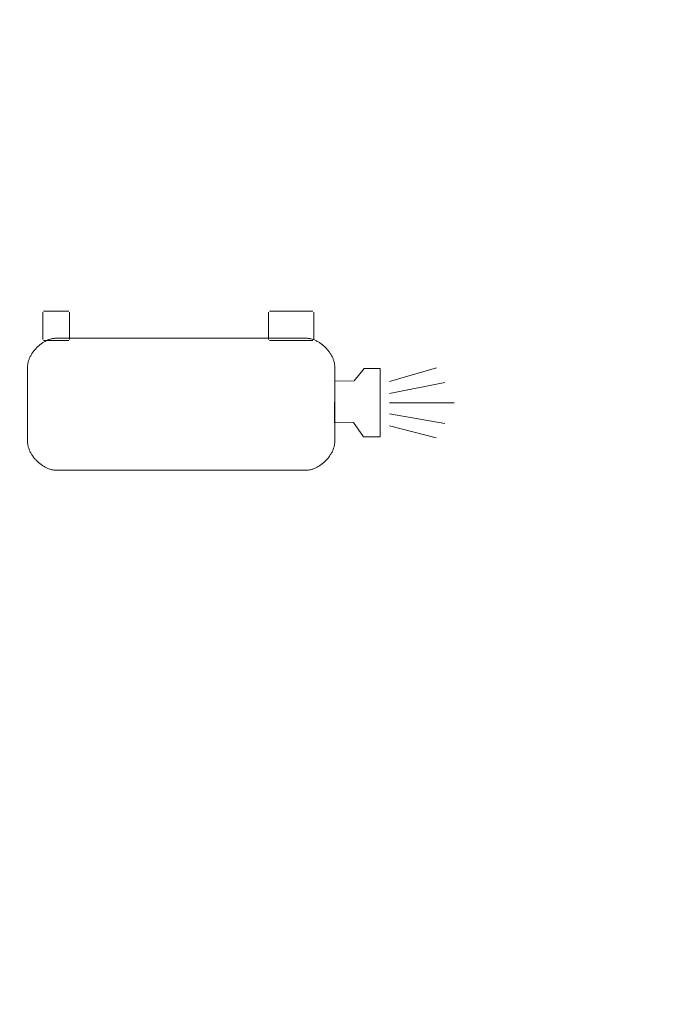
# Model space of a CAD drawing. Header units: millimetres. Extents: x 3925 to 5043, y -86 to 778.
# Tile 68 of 157: x 4404.8 to 4409.77, y 434.47 to 441.9. Entities that reach past the tile are written whole.
import ezdxf

# ---------------------------------------------------------------- set-up
doc = ezdxf.new("R2010")
doc.units = ezdxf.units.MM
doc.header["$LTSCALE"] = 46.255
doc.header["$PDMODE"] = 3
doc.header["$PDSIZE"] = 1
doc.layers.get('Defpoints').update_dxf_attribs({"linetype": 'CONTINUOUS'})
doc.layers.add('140-154101-01_RIGGDXF_DIMENSION', color=7, linetype='CONTINUOUS')
doc.layers.add('H30K-TOP-COVDXF_CONTINUOUS_LINE', color=7, linetype='CONTINUOUS')
doc.styles.add('SLDTEXTSTYLE0', font='arialbd.ttf', dxfattribs={"height": 5.5})
doc.dimstyles.new('SLDDIMSTYLE2', dxfattribs={"dimtxt": 5.650301, "dimasz": 4.572, "dimexe": 0, "dimexo": 0.0625, "dimgap": 1.412575, "dimtad": 0, "dimtih": 1, "dimtoh": 1, "dimlfac": 3.5, "dimrnd": 1e-09, "dimzin": 4, "dimdsep": 46, "dimtxsty": 'SLDTEXTSTYLE0', "dimsah": 1, "dimcen": 0.09, "dimadec": 0, "dimazin": 1, "dimtol": 1, "dimtp": 0.5, "dimtm": 0.5, "dimtfac": 1, "dimtdec": 1, "dimtofl": 0, "dimtmove": 0, "dimatfit": 3, "dimfxl": 1, "dimfrac": 2, "dimtolj": 1, "dimarcsym": 0})

# ---------------------------------------------------------------- blocks, each defined once
blk = doc.blocks.new('*D71')
at = {"layer": '140-154101-01_RIGGDXF_DIMENSION', "color": 0, "linetype": 'Continuous', "lineweight": -2}
for p, q in [((4325.461, 463.5558), (4325.461, 362.4572)), ((4496.711, 463.5558), (4496.711, 362.4572)), ((4492.711, 362.4572), (4329.461, 362.4572))]:
    blk.add_line(p, q, dxfattribs=at)
at = {"layer": '140-154101-01_RIGGDXF_DIMENSION', "color": 0, "linetype": 'Continuous'}
for points in [[(4329.461, 363.1239), (4329.461, 361.7905), (4325.461, 362.4572)], [(4492.711, 363.1239), (4492.711, 361.7905), (4496.711, 362.4572)]]:
    blk.add_solid(points, dxfattribs=at)
at = {"layer": 'Defpoints', "color": 0, "linetype": 'Continuous'}
for p in [(4325.461, 463.6183), (4496.711, 463.6183), (4325.461, 362.4572)]:
    blk.add_point(p, dxfattribs=at)
at = {"layer": '140-154101-01_RIGGDXF_DIMENSION', "color": 0, "linetype": 'Continuous', "insert": (4414.4397, 367.4057), "char_height": 5.5, "attachment_point": 5, "style": 'SLDTEXTSTYLE0'}
blk.add_mtext('\\A1;685.00 [26.97]', dxfattribs=at)

msp = doc.modelspace()

# ---------------------------------------------------------------- linework, layer by layer
at = {"layer": 'H30K-TOP-COVDXF_CONTINUOUS_LINE', "color": 7, "linetype": 'Continuous', "lineweight": 0}
for p, q in [((4404.9698, 439.4874), (4404.9698, 439.6947)), ((4404.9737, 439.7011), (4405.1662, 439.7011)), ((4405.17, 439.6947), (4405.17, 439.4874)), ((4406.6726, 439.4874), (4406.6726, 439.6947)), ((4406.6792, 439.7011), (4407.0085, 439.7011)), ((4407.0148, 439.6947), (4407.0148, 439.4874)), ((4405.1662, 439.4808), (4404.9737, 439.4808)), ((4405.0719, 439.4979), (4406.9557, 439.4979)), ((4407.0085, 439.4808), (4406.6792, 439.4808)), ((4404.8546, 438.7195), (4404.8546, 439.2805)), ((4407.173, 439.2805), (4407.173, 438.7195)), ((4407.3943, 439.2693), (4407.3184, 439.1766)), ((4407.5157, 439.2693), (4407.3943, 439.2693)), ((4407.5157, 438.755), (4407.5157, 439.2693)), ((4407.5864, 439.1704), (4407.9397, 439.2751)), ((4407.1726, 439.1759), (4407.1699, 438.8605)), ((4407.3144, 439.1732), (4407.1726, 439.1759)), ((4407.5859, 439.0808), (4408.0034, 439.1636)), ((4407.5857, 439.01), (4408.073, 439.01)), ((4407.5859, 438.9271), (4408.0034, 438.8538)), ((4407.1699, 438.8605), (4407.3151, 438.8612)), ((4407.3151, 438.8612), (4407.3895, 438.755)), ((4407.5859, 438.8381), (4407.9392, 438.7456)), ((4407.3895, 438.755), (4407.5157, 438.755)), ((4406.9557, 438.5021), (4405.0719, 438.5021))]:
    msp.add_line(p, q, dxfattribs=at)
for points in [[(4404.8546, 439.2805), (4404.8547, 439.2862), (4404.855, 439.292), (4404.8556, 439.2977), (4404.8564, 439.3035), (4404.8574, 439.3092), (4404.8586, 439.315), (4404.8601, 439.3207), (4404.8617, 439.3265), (4404.8635, 439.3322), (4404.8656, 439.3379), (4404.8678, 439.3436), (4404.8702, 439.3493), (4404.8728, 439.3549), (4404.8755, 439.3605), (4404.8784, 439.3661), (4404.8815, 439.3716), (4404.8847, 439.377), (4404.8881, 439.3824), (4404.8917, 439.3877), (4404.8954, 439.393), (4404.8992, 439.3982), (4404.9031, 439.4033), (4404.9072, 439.4084), (4404.9115, 439.4133), (4404.9158, 439.4182), (4404.9202, 439.423), (4404.9248, 439.4276), (4404.9295, 439.4322), (4404.9342, 439.4366), (4404.9391, 439.441), (4404.944, 439.4452), (4404.9491, 439.4493), (4404.9542, 439.4532), (4404.9594, 439.4571), (4404.9647, 439.4607), (4404.97, 439.4643), (4404.9754, 439.4677), (4404.9809, 439.4709), (4404.9864, 439.474), (4404.9919, 439.4769), (4404.9975, 439.4797), (4405.0031, 439.4822), (4405.0088, 439.4846), (4405.0145, 439.4869), (4405.0202, 439.4889), (4405.0259, 439.4907), (4405.0317, 439.4923), (4405.0374, 439.4938), (4405.0432, 439.495), (4405.049, 439.496), (4405.0547, 439.4968), (4405.0605, 439.4974), (4405.0662, 439.4977), (4405.0719, 439.4979)], [(4406.9557, 439.4979), (4406.9614, 439.4977), (4406.9671, 439.4974), (4406.9728, 439.4968), (4406.9786, 439.496), (4406.9844, 439.495), (4406.9901, 439.4938), (4406.9959, 439.4923), (4407.0016, 439.4907), (4407.0074, 439.4889), (4407.0131, 439.4869), (4407.0188, 439.4846), (4407.0244, 439.4822), (4407.0301, 439.4797), (4407.0357, 439.4769), (4407.0412, 439.474), (4407.0467, 439.4709), (4407.0522, 439.4677), (4407.0576, 439.4643), (4407.0629, 439.4607), (4407.0682, 439.4571), (4407.0734, 439.4532), (4407.0785, 439.4493), (4407.0835, 439.4452), (4407.0885, 439.441), (4407.0933, 439.4366), (4407.0981, 439.4322), (4407.1028, 439.4276), (4407.1073, 439.423), (4407.1118, 439.4182), (4407.1161, 439.4133), (4407.1203, 439.4084), (4407.1244, 439.4033), (4407.1284, 439.3982), (4407.1322, 439.393), (4407.1359, 439.3877), (4407.1394, 439.3824), (4407.1428, 439.377), (4407.1461, 439.3716), (4407.1492, 439.3661), (4407.1521, 439.3605), (4407.1548, 439.3549), (4407.1574, 439.3493), (4407.1598, 439.3436), (4407.162, 439.3379), (4407.164, 439.3322), (4407.1659, 439.3265), (4407.1675, 439.3207), (4407.1689, 439.315), (4407.1702, 439.3092), (4407.1712, 439.3035), (4407.172, 439.2977), (4407.1726, 439.292), (4407.1729, 439.2862), (4407.173, 439.2805)], [(4405.0719, 438.5021), (4405.0662, 438.5023), (4405.0605, 438.5026), (4405.0547, 438.5032), (4405.049, 438.504), (4405.0432, 438.505), (4405.0374, 438.5062), (4405.0317, 438.5077), (4405.0259, 438.5093), (4405.0202, 438.5111), (4405.0145, 438.5131), (4405.0088, 438.5154), (4405.0031, 438.5178), (4404.9975, 438.5203), (4404.9919, 438.5231), (4404.9864, 438.526), (4404.9809, 438.5291), (4404.9754, 438.5323), (4404.97, 438.5357), (4404.9647, 438.5393), (4404.9594, 438.5429), (4404.9542, 438.5468), (4404.9491, 438.5507), (4404.944, 438.5548), (4404.9391, 438.559), (4404.9342, 438.5634), (4404.9295, 438.5678), (4404.9248, 438.5724), (4404.9202, 438.5771), (4404.9158, 438.5818), (4404.9115, 438.5867), (4404.9072, 438.5916), (4404.9031, 438.5967), (4404.8992, 438.6018), (4404.8954, 438.607), (4404.8917, 438.6123), (4404.8881, 438.6176), (4404.8847, 438.623), (4404.8815, 438.6285), (4404.8784, 438.634), (4404.8755, 438.6395), (4404.8728, 438.6451), (4404.8702, 438.6507), (4404.8678, 438.6564), (4404.8656, 438.6621), (4404.8635, 438.6678), (4404.8617, 438.6735), (4404.8601, 438.6793), (4404.8586, 438.685), (4404.8574, 438.6908), (4404.8564, 438.6966), (4404.8556, 438.7023), (4404.855, 438.7081), (4404.8547, 438.7138), (4404.8546, 438.7195)], [(4407.173, 438.7195), (4407.1729, 438.7138), (4407.1726, 438.7081), (4407.172, 438.7023), (4407.1712, 438.6966), (4407.1702, 438.6908), (4407.1689, 438.685), (4407.1675, 438.6793), (4407.1659, 438.6735), (4407.164, 438.6678), (4407.162, 438.6621), (4407.1598, 438.6564), (4407.1574, 438.6507), (4407.1548, 438.6451), (4407.1521, 438.6395), (4407.1492, 438.634), (4407.1461, 438.6284), (4407.1428, 438.623), (4407.1394, 438.6176), (4407.1359, 438.6123), (4407.1322, 438.607), (4407.1284, 438.6018), (4407.1244, 438.5967), (4407.1203, 438.5916), (4407.1161, 438.5867), (4407.1118, 438.5818), (4407.1073, 438.5771), (4407.1028, 438.5724), (4407.0981, 438.5678), (4407.0933, 438.5634), (4407.0885, 438.559), (4407.0835, 438.5548), (4407.0785, 438.5507), (4407.0734, 438.5468), (4407.0682, 438.5429), (4407.0629, 438.5393), (4407.0576, 438.5357), (4407.0522, 438.5323), (4407.0467, 438.5291), (4407.0412, 438.526), (4407.0357, 438.5231), (4407.0301, 438.5203), (4407.0244, 438.5178), (4407.0188, 438.5154), (4407.0131, 438.5131), (4407.0074, 438.5111), (4407.0016, 438.5093), (4406.9959, 438.5077), (4406.9901, 438.5062), (4406.9844, 438.505), (4406.9786, 438.504), (4406.9728, 438.5032), (4406.9671, 438.5026), (4406.9614, 438.5023), (4406.9557, 438.5021)]]:
    msp.add_lwpolyline(points, dxfattribs=at)

# ---------------------------------------------------------------- dimensions: what is measured, and where the dimension line sits
at = {"layer": '140-154101-01_RIGGDXF_DIMENSION', "color": 2, "linetype": 'Continuous'}
dim = msp.add_linear_dim(base=(4325.461, 362.4572), p1=(4496.711, 463.6183), p2=(4325.461, 463.6183), dimstyle='SLDDIMSTYLE2', override={"dimtxt": 5, "dimasz": 4, "dimtad": 1, "dimtih": 0, "dimtoh": 0, "dimlfac": 4, "dimtol": 0, "dimtp": 0.01, "dimtm": 0.01, "dimtdec": 2, "dimtofl": 1, "dimtzin": 0}, dxfattribs=at)
dim.commit()
dim.dimension.update_dxf_attribs({"geometry": '*D71', "text_midpoint": (4414.4397, 362.4572), "dimtype": 160})

doc.saveas('drawing.dxf')
